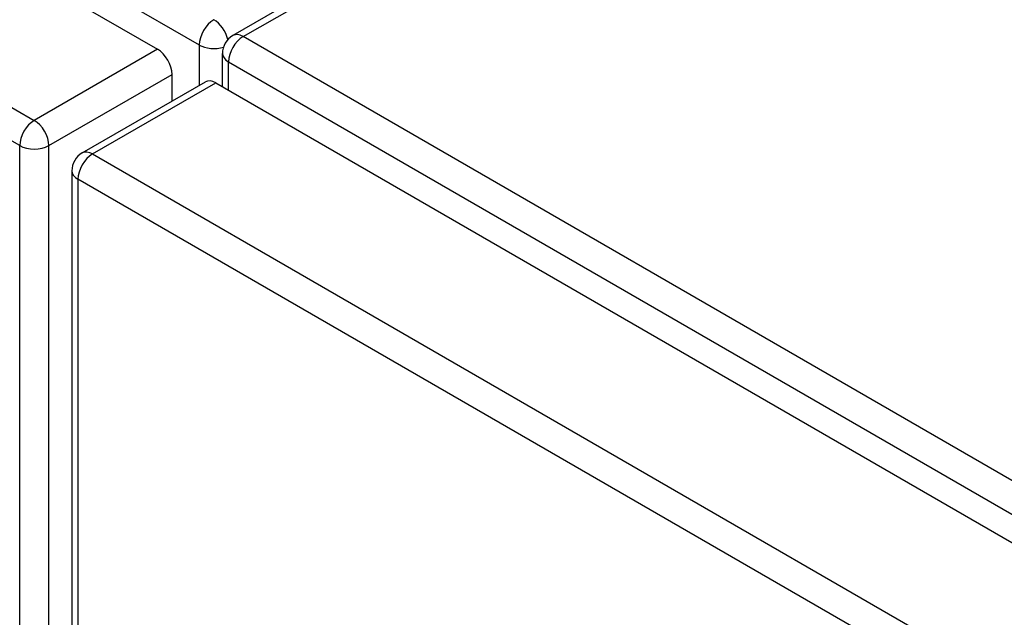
# Model space of a CAD drawing. Header units: inches. Extents: x 25 to 627, y 68 to 290.
# Tile 221 of 250: x 575.34 to 580.06, y 257.15 to 260.02. Entities that reach past the tile are written whole.
import ezdxf

# ---------------------------------------------------------------- set-up
doc = ezdxf.new("R2010")
doc.units = ezdxf.units.IN
doc.header["$MEASUREMENT"] = 0
doc.layers.add('Visible Edges(ANSI)', color=7, linetype='Continuous', lineweight=25)
doc.layers.add('Visible Tangent Edges(ANSI)', color=7, linetype='Continuous', lineweight=25)

msp = doc.modelspace()

# ---------------------------------------------------------------- linework, layer by layer
at = {"layer": 'Visible Edges(ANSI)'}
for p, q in [((533.857, 284.211), (576.0041, 259.8773)), ((584.7107, 264.7611), (576.3654, 259.9429)), ((576.3159, 259.6973), (576.3159, 259.8572)), ((576.0741, 259.6287), (576.0741, 259.7561)), ((575.6435, 259.3801), (576.2339, 259.721)), ((576.2834, 259.7161), (618.4305, 235.3824)), ((575.594, 259.2943), (575.594, 233.3951))]:
    msp.add_line(p, q, dxfattribs=at)
for centre in [(576.4149, 259.8572), (575.693, 259.2943)]:
    msp.add_arc(centre, 0.099, 120, 180, dxfattribs=at)
for centre, start_param, end_param in [((576.0041, 259.7965), 3.926991, 5.497787), ((576.2834, 259.6352), 5.497787, 6.283185)]:
    msp.add_ellipse(centre, major_axis=(-0.0495, 0.0857), ratio=0.57735, start_param=start_param, end_param=end_param, dxfattribs=at)
at = {"layer": 'Visible Tangent Edges(ANSI)'}
for p, q in [((533.9185, 284.3117), (576.2049, 259.8976)), ((533.2666, 283.8701), (575.4137, 259.5364)), ((575.3437, 259.4152), (533.1966, 283.7488)), ((576.4149, 259.938), (584.7602, 264.7562)), ((618.7013, 235.524), (576.4149, 259.938)), ((576.0041, 259.8773), (575.4137, 259.5364)), ((576.2049, 259.8976), (576.2049, 259.7042)), ((576.3449, 259.8168), (618.6313, 235.4027)), ((576.3449, 259.6805), (576.3449, 259.8168)), ((575.4837, 259.4152), (576.0741, 259.7561)), ((575.693, 259.3752), (576.2834, 259.7161)), ((575.3437, 233.5159), (575.3437, 259.4152)), ((575.4837, 233.5159), (575.4837, 259.4152)), ((575.693, 259.3752), (617.8401, 235.0415)), ((617.7701, 234.9203), (575.623, 259.2539)), ((575.623, 259.2539), (575.623, 233.3546))]:
    msp.add_line(p, q, dxfattribs=at)
for centre, major_axis, start_param, end_param in [((576.2749, 259.938), (0.0495, 0.0857), 0.785398, 2.356194), ((576.2749, 259.938), (-0.0495, 0.0857), 4.23253, 5.497787), ((576.4149, 259.8572), (-0.0495, -0.0857), 3.926991, 5.497787), ((576.4149, 259.8572), (-0.0495, 0.0857), 5.497787, 6.283185), ((576.2749, 259.938), (-0.099, 0), 0.785398, 2.050655), ((576.4149, 259.8572), (-0.099, 0), 0, 0.785398), ((575.4137, 259.4556), (0.0495, 0.0857), 0.785398, 2.356194), ((575.4137, 259.4556), (-0.0495, 0.0857), 3.926991, 5.497787), ((575.4137, 259.4556), (-0.099, 0), 0.785398, 2.356194), ((575.693, 259.2943), (-0.0495, -0.0857), 3.926991, 5.497787), ((575.693, 259.2943), (-0.0495, 0.0857), 5.497787, 6.283185), ((575.693, 259.2943), (-0.099, 0), 0, 0.785398)]:
    msp.add_ellipse(centre, major_axis=major_axis, ratio=0.57735, start_param=start_param, end_param=end_param, dxfattribs=at)

doc.saveas('drawing.dxf')
